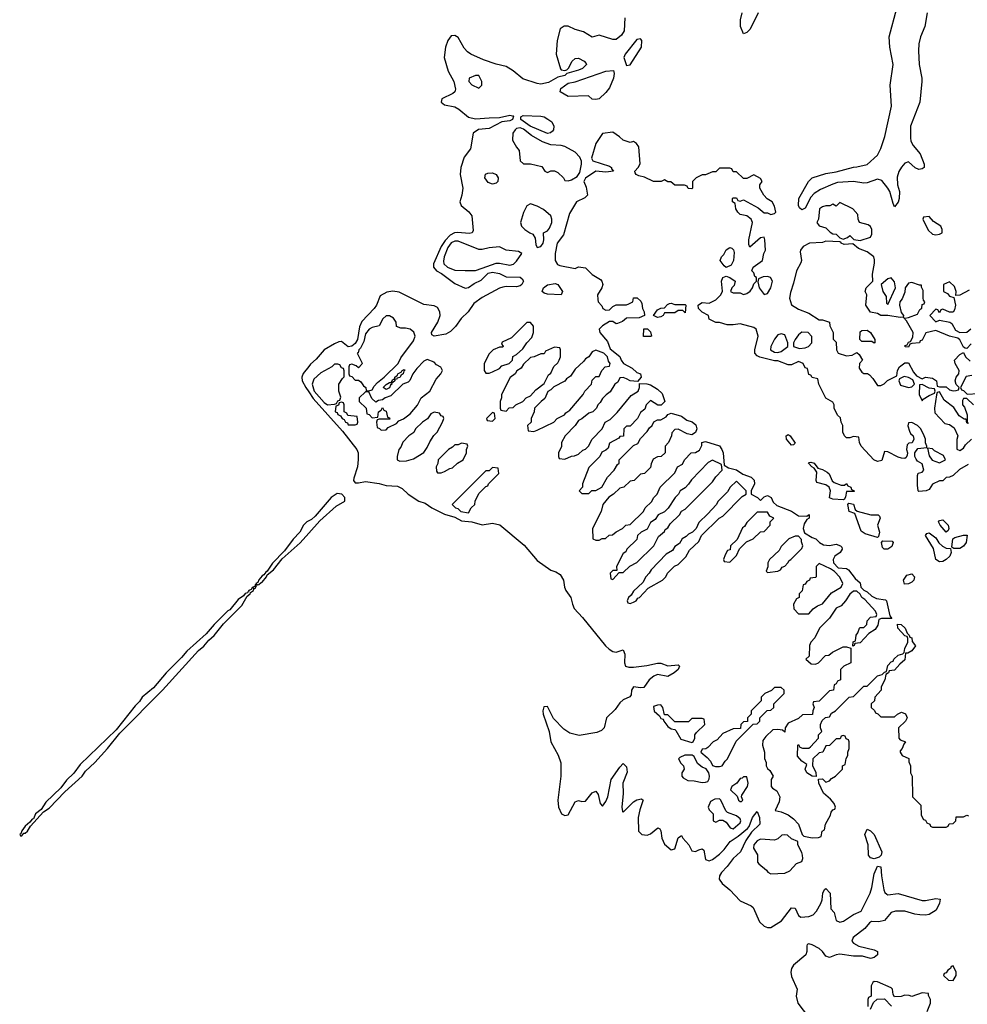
# Model space of a CAD drawing. Header units: inches. Extents: x 2735672 to 2903319, y 894031 to 1029782.
# Tile 94 of 167: x 2828318 to 2833833, y 942143 to 947870. Entities that reach past the tile are written whole.
import ezdxf

# ---------------------------------------------------------------- set-up
doc = ezdxf.new("R2010")
doc.units = ezdxf.units.IN
doc.header["$MEASUREMENT"] = 0
doc.layers.add('C8924', color=7, linetype='Continuous')
doc.layers.add('C8934', color=7, linetype='Continuous')

msp = doc.modelspace()

# ---------------------------------------------------------------- linework, layer by layer
at = {"layer": 'C8924', "color": 4, "elevation": 4}
for points in [[(2830000, 945853.7), (2829967.8, 945812.2), (2829959.6, 945790), (2829961.8, 945770), (2829983, 945730), (2830000, 945705.4)], [(2830000, 944954.8), (2829990, 944949.4), (2829970.6, 944930), (2829948, 944890), (2829910, 944849.2), (2829859.5, 944780.5), (2829790, 944709), (2829758.5, 944661.5), (2829750, 944657.2), (2829739.3, 944640.7), (2829730, 944636), (2829710, 944612.7), (2829704.5, 944595.5), (2829692, 944590), (2829702, 944582), (2829710, 944584), (2829722.7, 944597.3), (2829730, 944598.8), (2829755.1, 944630), (2829759, 944641), (2829795.1, 944670), (2829845.6, 944734.4), (2829950, 944826.4), (2830000, 944882.6)]]:
    msp.add_lwpolyline(points, dxfattribs=at)
msp.add_lwpolyline([(2829690, 944586), (2829687.1, 944572.9), (2829674, 944570), (2829678, 944562), (2829670, 944568), (2829664.9, 944555.1), (2829652, 944550), (2829654, 944546), (2829650, 944548), (2829644.5, 944535.5), (2829630, 944531.8), (2829621.4, 944518.6), (2829590, 944498.4), (2829541.7, 944438.3), (2829530, 944431.6), (2829450, 944351.6), (2829402.3, 944297.7), (2829290, 944196.2), (2829260.6, 944159.4), (2829170.5, 944070), (2829096.3, 943983.7), (2829030.6, 943930), (2829014.9, 943905.1), (2828990, 943879.5), (2828880.4, 943739.6), (2828670, 943537), (2828633.3, 943486.7), (2828590, 943446.6), (2828557.8, 943402.2), (2828470, 943318), (2828443.4, 943276.6), (2828411, 943250), (2828398, 943222), (2828390, 943219.3), (2828377.5, 943202.5), (2828350, 943179.3), (2828330, 943152.7), (2828324.9, 943135.1), (2828318, 943130), (2828322, 943122), (2828330, 943122.8), (2828342, 943138), (2828350, 943139.1), (2828362.7, 943150), (2828381.6, 943178.4), (2828457.5, 943262.5), (2828490, 943283.8), (2828581.3, 943378.7), (2828681.6, 943470), (2828700.6, 943499.4), (2828755.6, 943550), (2828829.4, 943630), (2828900.4, 943719.6), (2829149.4, 943970), (2829358.3, 944201.7), (2829390, 944226.4), (2829418.6, 944261.4), (2829450, 944288.4), (2829504.7, 944355.3), (2829610, 944462), (2829642.7, 944517.3), (2829659, 944530), (2829661.2, 944538.8), (2829679, 944550), (2829680.2, 944559.8), (2829690, 944564.7), (2829696.4, 944576.4)], close=True, dxfattribs=at)
at = {"layer": 'C8934', "color": 4}
for points, elevation in [([(2833599.6, 947910), (2833585.3, 947830), (2833559.6, 947770), (2833550.3, 947730), (2833547.9, 947690), (2833552.9, 947610), (2833569, 947530), (2833567.8, 947510), (2833556, 947390), (2833502.9, 947250), (2833502.2, 947182.2), (2833504, 947164), (2833517.5, 947137.5), (2833558, 947090), (2833582, 947030), (2833582, 947010), (2833570, 947002), (2833550, 946999), (2833530, 947009), (2833490, 947044), (2833470, 947035.3), (2833450, 947013.2), (2833433.3, 946986.7), (2833424.9, 946955.1), (2833427, 946910), (2833438.3, 946870), (2833436, 946830), (2833430, 946809), (2833410, 946782), (2833400.7, 946800.7), (2833382, 946870), (2833370.9, 946890.9), (2833335, 946935), (2833310, 946943.5), (2833250, 946921.5), (2833230, 946918.5), (2833170, 946929.7), (2833077.3, 946922.7), (2833050, 946914), (2832978.3, 946881.7), (2832941.1, 946858.9), (2832921.3, 946838.7), (2832890, 946774), (2832870, 946764), (2832856, 946776), (2832849.5, 946789.5), (2832853.2, 946830), (2832909.3, 946930), (2832929.2, 946950), (2833010, 946975.5), (2833070, 946985.5), (2833170, 947013), (2833190, 947013.4), (2833250, 947028.4), (2833310, 947082.4), (2833330, 947120.7), (2833352.4, 947190), (2833391.9, 947368.1), (2833384, 947490), (2833402, 947610), (2833381.7, 947710), (2833377.2, 947770), (2833422.4, 947937.6)], 4), ([(2831839.1, 947880.9), (2831834.9, 947805.1), (2831819.9, 947780.1), (2831790, 947756), (2831770, 947754.5), (2831690, 947779.5), (2831650, 947769.2), (2831599.5, 947799.5), (2831550, 947813.6), (2831510, 947832.8), (2831487.3, 947832.7), (2831462.5, 947817.5), (2831446.4, 947750), (2831439.5, 947670), (2831464.7, 947584.7), (2831470, 947578.8), (2831490, 947574), (2831502, 947578), (2831512.5, 947587.5), (2831532.3, 947630), (2831550, 947643.8), (2831570, 947646), (2831602.8, 947630), (2831615.5, 947615.5), (2831617.3, 947610), (2831593.4, 947586.6), (2831570, 947575.8), (2831502.8, 947557.2), (2831490, 947546.6), (2831450, 947536.2), (2831394.9, 947505.1), (2831350, 947495.9), (2831330, 947499.5), (2831246, 947526), (2831190, 947573.5), (2831150, 947597.4), (2831090, 947611.9), (2831017.1, 947637.1), (2830943.7, 947670), (2830923.5, 947683.5), (2830905.4, 947705.4), (2830870, 947766), (2830850, 947778.4), (2830830, 947777), (2830810.5, 947750), (2830796.3, 947710), (2830788.7, 947650), (2830811.8, 947570), (2830843.6, 947510), (2830854.1, 947465.9), (2830850.4, 947450), (2830839.4, 947440.6), (2830774, 947410), (2830770.6, 947390), (2830790, 947374.9), (2830850, 947363.1), (2830873, 947350), (2830930, 947303), (2830970, 947292.7), (2831050, 947300.3), (2831110, 947300.7), (2831170, 947314.9), (2831194, 947310), (2831191.1, 947308.9), (2831186, 947290), (2831170, 947282), (2831124.5, 947275.5), (2831050, 947238), (2830988.7, 947231.3), (2830956.3, 947210), (2830941.1, 947118.9), (2830905.5, 947070), (2830886, 947010), (2830881.1, 946970), (2830897, 946890), (2830892, 946850), (2830879.5, 946810), (2830886.7, 946790), (2830932.7, 946752.7), (2830948.9, 946730), (2830956.7, 946643.3), (2830950.3, 946629.7), (2830934.1, 946625.9), (2830867.5, 946632.5), (2830849.4, 946630.6), (2830822.9, 946617.1), (2830793.6, 946586.4), (2830771, 946550), (2830725.8, 946450), (2830726, 946430), (2830743.8, 946410), (2830773.7, 946393.7), (2830850, 946335.8), (2830910, 946308.8), (2830930, 946312), (2830963.4, 946336.6), (2831004.4, 946355.6), (2831044.7, 946395.3), (2831070, 946401.5), (2831110, 946394), (2831150, 946374.4), (2831230, 946372.4), (2831243, 946363), (2831250, 946348.7), (2831240.7, 946330), (2831230, 946322), (2831210, 946316), (2831150, 946319), (2831130, 946315.3), (2831110, 946309.2), (2831010, 946254.7), (2830961.4, 946218.6), (2830928.9, 946170), (2830887.5, 946132.5), (2830855.2, 946084.8), (2830824.4, 946055.6), (2830798.7, 946041.3), (2830729.6, 946029.6), (2830717.2, 946037.2), (2830714.5, 946050), (2830751.3, 946110), (2830764.5, 946150), (2830762.7, 946170), (2830750, 946195.3), (2830730, 946205.2), (2830670, 946214), (2830525.6, 946285.6), (2830489.1, 946290.9), (2830454.6, 946285.4), (2830415.5, 946264.5), (2830394, 946210), (2830380.4, 946190), (2830310, 946114.7), (2830295.9, 946084.1), (2830283.7, 946010), (2830270, 945986.8), (2830250, 945970.7), (2830230, 945967.9), (2830190, 945998.4), (2830175.9, 945995.9), (2830150, 945985.6), (2830090.8, 945950), (2830043.9, 945896.1), (2830010, 945866.6), (2830000, 945853.7)], 4), ([(2832616.3, 947910), (2832570, 947815.3), (2832550, 947795.3), (2832530, 947788), (2832513.2, 947830), (2832512.7, 947870), (2832522, 947910)], 4), ([(2833836.9, 945283.1), (2833786.4, 945253.6), (2833750, 945218), (2833730, 945208.7), (2833710, 945208), (2833690, 945188), (2833670, 945188), (2833630, 945168), (2833610, 945138), (2833594, 945130), (2833550, 945126), (2833546, 945130), (2833542, 945162), (2833542, 945218), (2833547.3, 945232.7), (2833570, 945238), (2833579, 945250), (2833570, 945286), (2833543.1, 945303.1), (2833534.6, 945314.6), (2833528, 945330), (2833528, 945350), (2833544.7, 945375.3), (2833598, 945382), (2833598, 945390), (2833588.7, 945408.7), (2833588.7, 945430), (2833582, 945450), (2833562, 945490), (2833542, 945510), (2833510, 945528), (2833490, 945526), (2833486.8, 945506.8), (2833496, 945476), (2833502.8, 945462.8), (2833518, 945450), (2833522, 945430), (2833511.1, 945408.9), (2833492.7, 945407.3), (2833483.6, 945396.4), (2833478, 945370), (2833484.7, 945350), (2833483.6, 945336.4), (2833476.9, 945323.1), (2833470, 945318), (2833450, 945319), (2833430, 945325.2), (2833370, 945357.2), (2833350, 945358), (2833334.8, 945305.2), (2833310, 945301.2), (2833289.5, 945309.5), (2833215.3, 945390), (2833206, 945410), (2833202, 945442), (2833170, 945446), (2833150, 945438), (2833130, 945438), (2833118, 945450), (2833108.7, 945470), (2833108, 945510), (2833098, 945530), (2833094, 945554), (2833078, 945570), (2833058, 945610), (2833058, 945630), (2833050, 945646), (2833008.9, 945668.9), (2832968, 945750), (2832962, 945782), (2832930, 945788), (2832922, 945802), (2832910, 945806), (2832902, 945842), (2832890, 945846), (2832878, 945870), (2832850, 945882), (2832810, 945862), (2832790, 945862), (2832730, 945886), (2832710, 945886.6), (2832626.2, 945906.2), (2832610, 945915.1), (2832597, 945930), (2832595.6, 945950), (2832615.6, 946030), (2832604, 946070), (2832590, 946079.3), (2832510, 946101.2), (2832470, 946094.5), (2832434.8, 946094.8), (2832390, 946109), (2832368.7, 946108.7), (2832330, 946128), (2832326, 946150), (2832290, 946168), (2832268, 946190), (2832266, 946210), (2832280.2, 946219.8), (2832290, 946224.7), (2832330, 946222), (2832370, 946241), (2832398, 946270), (2832408.9, 946291.1), (2832402, 946350), (2832410, 946371.3), (2832430, 946378), (2832450.9, 946370.9), (2832482, 946350), (2832476, 946324), (2832462, 946310), (2832454, 946290), (2832470, 946282), (2832510, 946282), (2832530, 946272), (2832550, 946278), (2832570, 946292), (2832582, 946310), (2832590, 946334), (2832606, 946350), (2832606, 946370), (2832596.4, 946376.4), (2832590, 946398), (2832578, 946410), (2832586, 946430), (2832641.2, 946470), (2832649.2, 946510), (2832659, 946530), (2832655.3, 946590), (2832650, 946606), (2832630, 946602), (2832567.3, 946547.3), (2832562, 946562), (2832562, 946590), (2832582, 946690), (2832575.3, 946710), (2832550, 946728.7), (2832510, 946738), (2832498, 946750), (2832486, 946770), (2832482, 946802), (2832466, 946810), (2832466, 946830), (2832470, 946834), (2832490, 946834), (2832498, 946818), (2832510, 946814), (2832530, 946822), (2832615.3, 946775.3), (2832650, 946746), (2832670, 946746), (2832690, 946738), (2832710, 946742), (2832718, 946750), (2832710, 946786), (2832698, 946810), (2832668.7, 946828.7), (2832648.9, 946848.9), (2832626, 946890), (2832626, 946910), (2832638, 946930), (2832630, 946946), (2832590, 946968), (2832550, 946946), (2832530, 946946), (2832490, 946986), (2832470, 946986), (2832462, 947002), (2832450, 947006), (2832390, 947006), (2832370, 946986), (2832350, 946986), (2832310, 946968), (2832290, 946968), (2832254, 946950), (2832234, 946930), (2832234, 946890), (2832230, 946886), (2832208.7, 946888.7), (2832202, 946902), (2832187.3, 946907.3), (2832130, 946908), (2832107.3, 946927.3), (2832090, 946928), (2832070, 946938), (2832051, 946929), (2832006, 946930), (2831954, 946954), (2831922, 946962), (2831906, 946970), (2831900.4, 946980.4), (2831898, 946990), (2831918, 947010), (2831928.4, 947031.6), (2831922, 947130), (2831908, 947150), (2831890, 947162), (2831870, 947155.3), (2831830, 947169), (2831809.3, 947189.3), (2831770, 947215.3), (2831710, 947208), (2831671.3, 947150), (2831645.4, 947065.4), (2831654, 947050), (2831750, 947018), (2831762, 947010), (2831762, 947002), (2831774, 946990), (2831730, 946984), (2831670, 946988.7), (2831611.1, 946948.9), (2831602, 946930), (2831615.3, 946895.3), (2831622, 946850), (2831606, 946834), (2831558, 946810), (2831516.9, 946743.1), (2831482, 946618), (2831446.8, 946570), (2831434.8, 946510), (2831434.8, 946470), (2831447.1, 946447.1), (2831460.7, 946440.7), (2831550, 946422), (2831570, 946432), (2831610, 946426), (2831650, 946387.3), (2831698.5, 946358.5), (2831706, 946350), (2831710.8, 946330), (2831706, 946310), (2831681, 946270), (2831682, 946242), (2831684.7, 946230), (2831705.4, 946205.4), (2831712, 946190), (2831730, 946181), (2831750, 946182), (2831770, 946202), (2831790, 946212), (2831850, 946211.3), (2831863.1, 946216.9), (2831886, 946230), (2831890, 946252), (2831911.6, 946251.6), (2831932.7, 946232.7), (2831939.6, 946219.6), (2831942, 946190), (2831951.6, 946171.6), (2831954, 946150), (2831923.6, 946136.4), (2831850, 946134), (2831825.4, 946114.6), (2831796.9, 946103.1), (2831790, 946102), (2831770, 946115.3), (2831750, 946115.3), (2831710, 946089), (2831691, 946070), (2831694.8, 946050), (2831738.5, 945998.5), (2831755.3, 945955.3), (2831811.3, 945911.3), (2831818, 945890), (2831832, 945870), (2831882.8, 945842.8), (2831910, 945818), (2831931, 945811), (2831934, 945790), (2831914, 945766), (2831870, 945768.7), (2831850, 945782), (2831830, 945788), (2831810, 945786), (2831798.8, 945761.2), (2831782, 945750), (2831755.3, 945704.7), (2831731.6, 945688.4), (2831710, 945666), (2831696.9, 945643.1), (2831682, 945630), (2831674, 945610), (2831654, 945590), (2831630, 945582), (2831590, 945548), (2831570, 945538), (2831551.1, 945508.9), (2831492, 945450), (2831472, 945410), (2831471.6, 945388.4), (2831454, 945350), (2831454, 945330), (2831458, 945318), (2831490, 945314), (2831528.4, 945331.6), (2831547.3, 945332.7), (2831570, 945342), (2831594.6, 945365.4), (2831610, 945372), (2831628, 945390), (2831648.9, 945431.1), (2831708, 945490), (2831726, 945530), (2831754.6, 945545.4), (2831794.6, 945585.4), (2831876.4, 945683.6), (2831918, 945710), (2831926, 945730), (2831926, 945754), (2831968, 945752), (2831990, 945746), (2832030, 945721), (2832056.3, 945696.3), (2832071.6, 945648.4), (2832052, 945628), (2832031.6, 945628.4), (2831990, 945655.3), (2831986.4, 945653.6), (2831964.7, 945630), (2831956, 945604), (2831930, 945586), (2831914, 945550), (2831870, 945506), (2831850, 945506), (2831834, 945490), (2831832.7, 945447.3), (2831810, 945446), (2831804.7, 945435.3), (2831750, 945406), (2831742, 945378), (2831730, 945366), (2831706, 945354), (2831694, 945330), (2831630, 945266), (2831594, 945170), (2831594, 945150), (2831574, 945130), (2831590, 945114), (2831630, 945114), (2831648.4, 945131.6), (2831670, 945132), (2831706, 945150), (2831738, 945210), (2831778, 945250), (2831796.4, 945283.6), (2831806, 945290), (2831806, 945310), (2831890, 945394), (2831914.6, 945405.4), (2831930, 945434), (2831970, 945474), (2831983.1, 945496.9), (2831998, 945510), (2832008.4, 945531.6), (2832030, 945542), (2832050, 945542), (2832080.4, 945559.6), (2832090, 945574), (2832110, 945582), (2832170, 945564.7), (2832199.8, 945539.8), (2832230.6, 945530.6), (2832253.7, 945513.7), (2832258, 945490), (2832251.3, 945468.7), (2832230, 945455.3), (2832202, 945462), (2832150, 945488), (2832130, 945486), (2832112.7, 945467.3), (2832112, 945450), (2832094, 945410), (2832074, 945390), (2832074, 945350), (2832051.6, 945328.4), (2832030, 945328), (2832005.4, 945314.6), (2831992.7, 945287.3), (2831990, 945266), (2831954, 945230), (2831930, 945226), (2831894, 945190), (2831870, 945186), (2831834, 945150), (2831810, 945146), (2831774, 945110), (2831747.1, 945092.9), (2831712, 945050), (2831702, 945010), (2831652, 944910), (2831654, 944850), (2831670, 944842), (2831690, 944842), (2831708.4, 944851.6), (2831727.3, 944852.7), (2831748.4, 944871.6), (2831767.3, 944872.7), (2831788.4, 944891.6), (2831826, 944910), (2831846, 944930), (2831870, 944934), (2831948, 945010), (2831958, 945030), (2831994.6, 945065.4), (2832008, 945090), (2832028, 945110), (2832046, 945150), (2832130, 945234), (2832146, 945270), (2832174.6, 945285.4), (2832186, 945310), (2832226, 945350), (2832250, 945352), (2832274.6, 945365.4), (2832287.3, 945392.7), (2832288.7, 945411.3), (2832310, 945416), (2832390, 945391.3), (2832404.7, 945370), (2832411.3, 945350), (2832418, 945278), (2832443.6, 945263.6), (2832490, 945251.3), (2832526, 945226), (2832574, 945210), (2832591.6, 945191.6), (2832594, 945170), (2832574, 945130), (2832574, 945110), (2832611.6, 945091.6), (2832630, 945074), (2832650, 945094), (2832670, 945102), (2832690.7, 945090.7), (2832703.5, 945063.5), (2832723.5, 945043.5), (2832810, 945011), (2832850, 944984.7), (2832898, 944982), (2832912, 944992), (2832912, 944970), (2832898, 944962), (2832882.8, 944937.2), (2832878, 944910), (2832884.7, 944884.7), (2832930, 944858), (2832951.3, 944851.3), (2832972, 944830), (2832995.3, 944815.3), (2833030, 944810.8), (2833070, 944818.8), (2833094, 944810), (2833102, 944802), (2833104.7, 944790), (2833092, 944770), (2833062, 944750), (2833052, 944730), (2833054, 944710), (2833081, 944681), (2833130, 944678), (2833142, 944670), (2833179.6, 944619.6), (2833210, 944594), (2833214, 944570), (2833231.3, 944551.3), (2833250, 944542), (2833277.3, 944517.3), (2833304, 944504), (2833356, 944496), (2833362, 944490), (2833382, 944402), (2833392.7, 944387.3), (2833332.7, 944387.3), (2833318, 944382), (2833311.6, 944348.4), (2833296.9, 944323.1), (2833259.6, 944300.4), (2833210, 944246), (2833178, 944242), (2833174, 944230), (2833166, 944226), (2833168.4, 944251.6), (2833182, 944258), (2833186, 944290), (2833196.4, 944303.6), (2833206, 944330), (2833210, 944334), (2833230, 944334), (2833247.3, 944352.7), (2833250, 944374), (2833270, 944394), (2833302, 944398), (2833306, 944410), (2833298, 944430), (2833237.2, 944497.2), (2833218, 944510), (2833208.4, 944528.4), (2833190, 944546), (2833170, 944546), (2833150, 944528), (2833124.7, 944490), (2833098.5, 944461.5), (2833070, 944448), (2833030.8, 944389.2), (2832972, 944330), (2832945.4, 944274.6), (2832922, 944250), (2832914, 944230), (2832912, 944168), (2832894, 944150), (2832923.6, 944123.6), (2832950, 944122), (2832966, 944130), (2833008.4, 944171.6), (2833027.3, 944172.7), (2833048.4, 944191.6), (2833110, 944222), (2833130, 944222), (2833154, 944214), (2833154, 944130), (2833114, 944110), (2833094, 944090), (2833094, 944030), (2833078, 944022), (2833070, 944006), (2833058, 944002), (2833054, 943970), (2833030, 943966), (2832970, 943906), (2832938, 943902), (2832934, 943890), (2832942, 943870), (2832934, 943850), (2832932, 943828), (2832872.7, 943827.3), (2832850, 943806), (2832790, 943778), (2832772, 943750), (2832770, 943726), (2832758, 943738), (2832730, 943742), (2832701, 943739), (2832659.8, 943700.2), (2832643.5, 943676.5), (2832641, 943650), (2832652, 943610), (2832652.7, 943572.7), (2832662, 943550), (2832662, 943530), (2832670, 943514), (2832683.6, 943503.6), (2832702, 943470), (2832692, 943450), (2832692, 943410), (2832699.6, 943399.6), (2832723.6, 943383.6), (2832741, 943350), (2832738.8, 943321.2), (2832714, 943270), (2832750, 943262), (2832790, 943244.7), (2832822, 943222), (2832850.9, 943190.9), (2832871.1, 943131.1), (2832881, 943121), (2832930, 943111.3), (2832967.3, 943112.7), (2832982, 943118), (2832988, 943150), (2833002, 943158), (2833008, 943190), (2833036.4, 943243.6), (2833040.4, 943259.6), (2833050, 943274), (2833062, 943278), (2833066, 943290), (2833058, 943310), (2833036.5, 943336.5), (2832995.3, 943370), (2832968, 943430), (2832967.3, 943452.7), (2832990, 943454), (2833010, 943434), (2833030, 943442), (2833043.1, 943456.9), (2833066, 943470), (2833106, 943510), (2833106, 943530), (2833122, 943538), (2833128.4, 943571.6), (2833138, 943590), (2833138, 943610), (2833146, 943630), (2833146, 943670), (2833142, 943682), (2833127.3, 943687.3), (2833122, 943702), (2833110, 943706), (2833098, 943702), (2833092.7, 943687.3), (2833070, 943686), (2833031.6, 943648.4), (2833010, 943646), (2832991.1, 943608.9), (2832970, 943606), (2832934, 943570), (2832932.7, 943532.7), (2832951.6, 943491.6), (2832952.7, 943467.3), (2832930, 943469), (2832898, 943490), (2832888.7, 943510), (2832898, 943538), (2832870, 943558), (2832845.2, 943585.2), (2832846, 943650), (2832850, 943654), (2832858, 943638), (2832872.7, 943632.7), (2832910, 943632), (2832920.4, 943639.6), (2832966, 943690), (2832966, 943710), (2832986, 943730), (2832978, 943750), (2832978, 943770), (2832987.3, 943792.7), (2833008.4, 943811.6), (2833030, 943814), (2833043.1, 943836.9), (2833066, 943850), (2833146, 943930), (2833170, 943934), (2833230, 943994), (2833250, 943994), (2833310, 944054), (2833338, 944062), (2833350, 944074), (2833362, 944078), (2833370, 944114), (2833390, 944134), (2833402, 944138), (2833406, 944150), (2833430, 944174), (2833458, 944182), (2833466, 944190), (2833468.4, 944211.6), (2833486, 944250), (2833486, 944270), (2833482, 944282), (2833470, 944286), (2833428, 944330), (2833426, 944354), (2833448, 944352), (2833470.9, 944330.9), (2833482, 944302), (2833494, 944290), (2833498, 944278), (2833510, 944274), (2833512.7, 944252.7), (2833531.3, 944228.7), (2833510, 944198), (2833486, 944186), (2833474, 944186), (2833470, 944146), (2833439.6, 944120.4), (2833410, 944086), (2833378, 944082), (2833374, 944070), (2833358, 944062), (2833352, 944030), (2833332, 943990), (2833332, 943970), (2833294, 943930), (2833292, 943908), (2833274, 943890), (2833274, 943870), (2833292.7, 943852.7), (2833298, 943838), (2833312.7, 943832.7), (2833330, 943814), (2833410, 943814), (2833426, 943830), (2833450, 943842), (2833472.7, 943832.7), (2833479.6, 943819.6), (2833482, 943810), (2833474, 943790), (2833432, 943750), (2833434, 943690), (2833442, 943682), (2833474, 943670), (2833463.6, 943656.4), (2833454, 943630), (2833442, 943618), (2833442, 943610), (2833454, 943590), (2833491.6, 943571.6), (2833492.7, 943552.7), (2833502, 943530), (2833502, 943490), (2833512, 943470), (2833514, 943350), (2833562, 943302), (2833563.6, 943243.6), (2833578, 943218), (2833590, 943214), (2833598, 943198), (2833614, 943190), (2833618, 943178), (2833630, 943174), (2833710, 943174), (2833722, 943178), (2833727.3, 943192.7), (2833750, 943194), (2833766, 943210), (2833767.3, 943232.7), (2833810, 943234), (2833830, 943242), (2833839.6, 943239.6)], 8), ([(2833855.3, 945984.7), (2833830, 945958), (2833820.4, 945960.4), (2833810, 945966), (2833790, 946008), (2833778, 946018), (2833730, 946029.2), (2833650, 946062), (2833591.6, 946048.4), (2833570, 946006), (2833558, 946002), (2833554, 945990), (2833510, 945986), (2833498, 945982), (2833490, 945966), (2833472.7, 945967.3), (2833467.3, 945972.7), (2833482, 945978), (2833490, 945994), (2833502, 945998), (2833516.4, 946023.6), (2833518, 946050), (2833479, 946119), (2833462, 946138), (2833470, 946134), (2833490, 946138), (2833542, 946158), (2833556.4, 946183.6), (2833567.3, 946192.7), (2833570, 946214), (2833582, 946218), (2833586, 946230), (2833578, 946238), (2833575.3, 946250), (2833575.3, 946295.3), (2833566, 946314), (2833566, 946326), (2833554, 946326), (2833510, 946342), (2833499.6, 946340.4), (2833490, 946338), (2833471.3, 946310), (2833470, 946286), (2833453.2, 946246.8), (2833441, 946230), (2833438.8, 946210), (2833447.3, 946167.3), (2833462, 946150), (2833459.6, 946140.4), (2833442, 946138), (2833370, 946149.3), (2833330, 946149), (2833310, 946162), (2833270, 946168), (2833242, 946210), (2833248.7, 946270), (2833239, 946290), (2833244, 946310), (2833282, 946350), (2833281.2, 946390), (2833293.6, 946453.6), (2833293.6, 946473.6), (2833288, 946490), (2833250, 946519), (2833200.2, 946540.2), (2833167.3, 946567.3), (2833116.9, 946563.1), (2833098, 946570), (2833096.4, 946576.4), (2833090, 946578), (2833010, 946581.2), (2832990, 946574), (2832914, 946570), (2832878, 946550), (2832862.8, 946530), (2832860.5, 946519.5), (2832867.3, 946470), (2832864, 946456), (2832838.8, 946410), (2832822, 946338), (2832803, 946283), (2832798, 946250), (2832810, 946211.3), (2832850, 946187.3), (2832910, 946162.8), (2832970, 946124.7), (2832990, 946124.7), (2833031.3, 946110), (2833032, 946090), (2833052, 946050), (2833052.7, 946012.7), (2833070, 945994), (2833071.3, 945950), (2833082, 945930), (2833130, 945914.8), (2833162, 945918), (2833190, 945934), (2833203.6, 945923.6), (2833222, 945890), (2833204.7, 945870), (2833203.6, 945843.6), (2833219.6, 945819.6), (2833230, 945812), (2833251.6, 945811.6), (2833263.6, 945803.6), (2833283.6, 945783.6), (2833310, 945742), (2833330, 945742), (2833348.4, 945751.6), (2833368.4, 945771.6), (2833422, 945798), (2833426, 945830), (2833438, 945850), (2833470, 945874), (2833490, 945874), (2833519.8, 945819.8), (2833538, 945798), (2833570, 945782), (2833590, 945791), (2833630, 945784.7), (2833654, 945770), (2833658, 945738), (2833670, 945734), (2833710, 945734), (2833730, 945718), (2833750, 945712), (2833767.3, 945712.7), (2833782, 945718), (2833786, 945730), (2833768.4, 945748.4), (2833762, 945770), (2833768.7, 945790), (2833784, 945810), (2833785.2, 945830), (2833762, 945870), (2833758, 945890), (2833790, 945922), (2833810, 945934), (2833822, 945910), (2833850, 945884.7)], 8), ([(2833843.6, 946296.4), (2833790, 946268), (2833766, 946266), (2833768, 946290), (2833759, 946319), (2833730, 946346), (2833694, 946330), (2833694, 946290), (2833716.9, 946276.9), (2833730, 946262), (2833754, 946254), (2833764.7, 946210), (2833758, 946182), (2833750, 946168.7), (2833730, 946168.7), (2833690, 946186), (2833678, 946182), (2833670, 946166), (2833662, 946182), (2833650, 946186), (2833614, 946150), (2833650, 946112), (2833670, 946122), (2833730.9, 946110.9), (2833742.8, 946102.8), (2833764, 946064), (2833790, 946051.3), (2833830, 946052), (2833852.7, 946072.7)], 8), ([(2833859.6, 945800.4), (2833825.4, 945794.6), (2833794, 945730), (2833798, 945718), (2833810, 945714), (2833832.7, 945692.7), (2833896, 945696)], 8), ([(2830000, 945705.4), (2830026.7, 945666.7), (2830195.9, 945475.9), (2830279.8, 945370), (2830287.1, 945350), (2830288.5, 945311.5), (2830284.7, 945270), (2830263, 945203), (2830261.3, 945190), (2830270, 945177), (2830290, 945175.6), (2830330, 945183.1), (2830410, 945172.2), (2830450, 945160.6), (2830516.9, 945156.9), (2830543.2, 945143.2), (2830578.7, 945110), (2830640.4, 945070), (2830677.2, 945057.2), (2830716, 945030), (2830790, 944994.5), (2830850, 944976), (2830890, 944956), (2830950, 944949.4), (2831010, 944931.6), (2831070, 944942), (2831112.8, 944932.8), (2831253.1, 944813.1), (2831330, 944723.5), (2831410, 944667.2), (2831438, 944658), (2831462.6, 944642.6), (2831482.3, 944610), (2831487.7, 944570), (2831495.8, 944550), (2831525.3, 944510), (2831534.4, 944470), (2831545.8, 944445.8), (2831593.4, 944393.4), (2831727.3, 944227.3), (2831748.5, 944208.5), (2831770, 944195.8), (2831790, 944191.8), (2831830, 944204), (2831840.3, 944180.3), (2831837, 944130), (2831843.8, 944110), (2831863.2, 944103.2), (2831890, 944103.6), (2831967.2, 944112.8), (2832030, 944126.7), (2832050, 944126.7), (2832090, 944112.4), (2832150, 944117.3), (2832158.8, 944110), (2832150.3, 944089.7), (2832127.7, 944070), (2832090.8, 944050), (2832030, 944060.5), (2832008.9, 944051.1), (2831980.7, 944030), (2831950, 943985.2), (2831930, 943982.7), (2831890, 943989), (2831879.1, 943970), (2831876.4, 943943.6), (2831868.8, 943931.2), (2831830, 943914), (2831810, 943897.2), (2831783.2, 943856.8), (2831732.6, 943810), (2831719.1, 943750), (2831703.6, 943736.4), (2831676.1, 943723.9), (2831574.3, 943705.7), (2831520.3, 943720.3), (2831483.8, 943743.8), (2831425.3, 943805.3), (2831390, 943875.1), (2831367.5, 943872.5), (2831361.8, 943850), (2831365, 943830), (2831399.7, 943730), (2831409.1, 943670), (2831451.7, 943591.7), (2831466.5, 943546.5), (2831467.2, 943470), (2831449.2, 943330), (2831454.3, 943290), (2831470.3, 943250.3), (2831490, 943240.3), (2831510, 943244.4), (2831550, 943320.4), (2831570, 943328.5), (2831590, 943323.1), (2831610, 943324.4), (2831650, 943373), (2831670, 943382), (2831683.9, 943363.9), (2831695.5, 943310), (2831710, 943295.5), (2831730, 943323), (2831740.4, 943350), (2831759.7, 943450), (2831810, 943522), (2831830, 943542.8), (2831850, 943524.7), (2831852.8, 943492.8), (2831828, 943430), (2831830.3, 943369.7), (2831822.6, 943290), (2831825.2, 943265.2), (2831830, 943261), (2831890, 943320.3), (2831910, 943332.2), (2831937.1, 943337.1), (2831946, 943330), (2831945.4, 943325.4), (2831926.3, 943273.7), (2831917.3, 943230), (2831919.5, 943150), (2831938.8, 943130), (2831970, 943125.7), (2831990, 943134.4), (2832032, 943170), (2832043.5, 943163.5), (2832050, 943152), (2832054.6, 943110), (2832070, 943073.4), (2832110, 943042), (2832130, 943046.8), (2832150, 943111.3), (2832170, 943124.7), (2832176.3, 943110), (2832212.4, 943070), (2832230, 943036), (2832250, 943030.7), (2832270, 943042), (2832290, 943046.8), (2832298.8, 943038.8), (2832310, 942986), (2832330, 942976.4), (2832350, 942985.7), (2832390, 943016), (2832417.7, 943042.3), (2832453.3, 943090), (2832499.3, 943120.7), (2832554.3, 943165.7), (2832563.7, 943176.3), (2832583.6, 943230), (2832610, 943264.7), (2832623, 943230), (2832625.5, 943190), (2832575.9, 943144.1), (2832543.5, 943096.5), (2832512.2, 943030), (2832469.4, 942990.6), (2832435.5, 942944.5), (2832402, 942910), (2832390.3, 942890), (2832388.9, 942870), (2832406, 942846), (2832450, 942807.7), (2832510, 942743.8), (2832575.3, 942715.3), (2832585.7, 942705.7), (2832622.8, 942622.8), (2832650, 942597.1), (2832670, 942588.7), (2832690, 942588.7), (2832752.4, 942627.6), (2832810, 942703.8), (2832830, 942701.6), (2832850, 942658.8), (2832864.7, 942650), (2832910, 942653.8), (2832936.5, 942663.5), (2832955.5, 942684.5), (2832981.1, 942730), (2832988.4, 942750), (2832992.3, 942790), (2833001.2, 942810), (2833010, 942816.3), (2833034.4, 942790), (2833038.8, 942698.8), (2833057.5, 942677.5), (2833070.3, 942630.3), (2833090, 942620.3), (2833113.2, 942626.8), (2833170, 942664.2), (2833215.2, 942684.8), (2833267.1, 942790), (2833276.9, 942823.1), (2833290, 942902), (2833310, 942946.8), (2833330, 942942), (2833332.9, 942890), (2833347.8, 942807.8), (2833352.3, 942792.3), (2833363.6, 942783.6), (2833370, 942780.4), (2833430, 942786.4), (2833570, 942746.4), (2833590, 942746), (2833650, 942759.1), (2833674.8, 942754.8), (2833670.7, 942730.7), (2833650.7, 942690), (2833610, 942666), (2833590, 942660.9), (2833556.7, 942663.3), (2833527.5, 942667.5), (2833470, 942685.4), (2833414.6, 942685.4), (2833390, 942676.2), (2833350.3, 942629.7), (2833317.8, 942622.2), (2833276.1, 942623.9), (2833263, 942617), (2833235.5, 942584.5), (2833169.1, 942530.9), (2833161.6, 942510), (2833170, 942499.1), (2833201.4, 942481.4), (2833290, 942459.1), (2833311, 942450), (2833310.8, 942430), (2833290, 942414), (2833270, 942409.3), (2833223.3, 942423.3), (2833170, 942422.6), (2833090, 942433.5), (2833069.1, 942430.9), (2833030, 942414), (2833010, 942422), (2832989.6, 942450), (2832970, 942467.8), (2832930, 942489.6), (2832910, 942494), (2832901, 942490), (2832898, 942482), (2832898.4, 942450), (2832892.4, 942430), (2832820.5, 942370), (2832809, 942351), (2832806, 942330), (2832810, 942304.7), (2832843, 942230), (2832837.1, 942190), (2832846, 942150), (2832908.7, 942068.7)], 4), ([(2833869, 945629), (2833830, 945666), (2833810, 945666), (2833804.7, 945655.3), (2833804.7, 945630), (2833816, 945616), (2833831.1, 945571.1), (2833832.7, 945532.7), (2833838, 945522), (2833830, 945526), (2833826, 945546), (2833814, 945546), (2833785.6, 945565.6), (2833753.6, 945613.6), (2833698, 945658), (2833670, 945706), (2833658, 945702), (2833652.7, 945687.3), (2833642, 945610), (2833643.6, 945583.6), (2833701, 945521), (2833730, 945516), (2833756.8, 945496.8), (2833778, 945450), (2833771.6, 945428.4), (2833772.7, 945372.7), (2833790, 945364.7), (2833810, 945378), (2833822.7, 945397.3), (2833858, 945430)], 8), ([(2830000, 944882.6), (2830064.7, 944955.3), (2830160.4, 945039.6), (2830210.9, 945069.1), (2830209.6, 945090), (2830192.2, 945110), (2830166.1, 945113.9), (2830130.6, 945090), (2830037.7, 944982.3), (2830016.5, 944963.5), (2830000, 944954.8)], 4), ([(2833599, 942101), (2833618, 942150), (2833618, 942170), (2833606, 942194), (2833606, 942206), (2833570, 942208.7), (2833510, 942188.7), (2833494.6, 942194.6), (2833470, 942195.3), (2833448.4, 942188.4), (2833410, 942186), (2833400.4, 942200.4), (2833398, 942230), (2833390, 942238), (2833310, 942273.2), (2833290, 942275.3), (2833282, 942270), (2833274, 942250), (2833274, 942190), (2833258, 942182), (2833254, 942170), (2833254, 942130)], 8), ([(2833270, 942114), (2833287.3, 942152.7), (2833307.3, 942172.7), (2833350, 942174), (2833391.6, 942131.6)], 8)]:
    msp.add_lwpolyline(points, dxfattribs=dict(at, elevation=elevation))
for points, elevation in [([(2831930, 947758), (2831910, 947755.3), (2831842, 947670), (2831833.4, 947650), (2831850, 947604.7), (2831870, 947607.3), (2831936, 947710), (2831938, 947750)], 8), ([(2830990, 947546), (2830970, 947546), (2830934, 947530), (2830932, 947510), (2830950, 947492), (2830990, 947472), (2831008, 947490), (2831008, 947510)], 8), ([(2831670, 947405.2), (2831650, 947408.7), (2831627.3, 947427.3), (2831510, 947422.7), (2831463.7, 947450), (2831466.6, 947470), (2831510, 947501.3), (2831551.2, 947508.8), (2831728.8, 947571.2), (2831774, 947574), (2831778, 947558), (2831774, 947530), (2831750, 947474.5), (2831730, 947447), (2831690, 947409.3)], 4), ([(2831390, 947208.6), (2831289.7, 947250), (2831235.1, 947290), (2831234.6, 947305.4), (2831247.8, 947312.2), (2831350, 947308.4), (2831370, 947305.5), (2831392.3, 947292.3), (2831415.6, 947275.6), (2831426.7, 947250), (2831424.9, 947230), (2831418.6, 947221.4), (2831407.6, 947212.4)], 4), ([(2831230, 947241.1), (2831210, 947236.9), (2831202.4, 947230), (2831188.4, 947210), (2831186.4, 947170), (2831208.7, 947128.7), (2831224, 947110), (2831231.3, 947050), (2831250, 947031.3), (2831290, 947032), (2831356, 947016), (2831374, 946990), (2831390, 946982), (2831408.4, 946991.6), (2831430, 946992), (2831450, 946982), (2831482, 946950), (2831490, 946934), (2831510, 946932), (2831530, 946938), (2831562, 946958), (2831578, 946982), (2831588, 947030), (2831587.3, 947047.3), (2831578, 947070), (2831550, 947099), (2831490, 947132), (2831470, 947138), (2831410, 947142.7), (2831360.1, 947160.1), (2831296.9, 947196.9), (2831250, 947234.2)], 8), ([(2831070, 946914.5), (2831043.6, 946923.6), (2831025.2, 946950), (2831028.7, 946971.3), (2831042, 946978), (2831070, 946979.1), (2831090.5, 946970.5), (2831102, 946950), (2831100.7, 946930), (2831090, 946919.3)], 4), ([(2831290, 946799), (2831270, 946788), (2831250.9, 946749.1), (2831232, 946690), (2831238, 946670), (2831258, 946650), (2831286, 946630), (2831303.5, 946623.5), (2831318.8, 946598.8), (2831322.5, 946562.5), (2831330, 946546), (2831350, 946551.3), (2831364, 946570), (2831368.7, 946590), (2831366, 946630), (2831390, 946642), (2831402, 946658), (2831414, 946690), (2831414, 946710), (2831408.7, 946730), (2831366.8, 946766.8), (2831330, 946786)], 8), ([(2833090, 946806), (2833070, 946786), (2833050, 946798), (2833032, 946788), (2833010, 946788), (2832990, 946782), (2832972, 946770), (2832966, 946710), (2832958, 946690), (2832970, 946672), (2833010, 946658.8), (2833034.4, 946634.4), (2833050, 946624.7), (2833070, 946622), (2833090, 946602), (2833110, 946594), (2833136.4, 946603.6), (2833150, 946614), (2833172, 946592), (2833210, 946586), (2833270, 946604.7), (2833276.5, 946623.5), (2833277.2, 946650), (2833270, 946668), (2833256.5, 946676.5), (2833206, 946690), (2833198, 946710), (2833196.4, 946736.4), (2833166, 946770)], 8), ([(2833610, 946726), (2833578, 946722), (2833574, 946710), (2833605.4, 946645.4), (2833630, 946622), (2833650, 946618), (2833670, 946622), (2833686, 946630), (2833686, 946650), (2833678, 946670), (2833636.4, 946696.4)], 8), ([(2830850, 946582.9), (2830830, 946571.5), (2830810, 946546), (2830788.9, 946490), (2830784.7, 946464.7), (2830785.5, 946450), (2830807.3, 946430), (2830850, 946414), (2830910, 946411), (2830971.1, 946411.1), (2831010, 946424.4), (2831090, 946454.8), (2831110, 946454.8), (2831170, 946442), (2831191.7, 946448.3), (2831210, 946464.7), (2831241.2, 946510), (2831221.5, 946521.5), (2831150, 946529.2), (2831110, 946549), (2831050, 946544), (2831010, 946533.2), (2830990, 946532.7), (2830870, 946582)], 8), ([(2832430, 946428.7), (2832418, 946438), (2832395.3, 946470), (2832402, 946490), (2832415.5, 946504.5), (2832430, 946532), (2832450, 946544.7), (2832462, 946542), (2832471.6, 946531.6), (2832476, 946516), (2832471.3, 946470), (2832458, 946442)], 8), ([(2832670, 946377.2), (2832644.9, 946375.1), (2832618, 946362), (2832614, 946346), (2832622, 946310), (2832650, 946272), (2832670, 946278), (2832689.2, 946310), (2832699.3, 946350), (2832688, 946370)], 8), ([(2831470, 946269.5), (2831390, 946272.7), (2831370, 946279), (2831359, 946290), (2831366.6, 946310), (2831390, 946327.7), (2831434.9, 946334.9), (2831450.6, 946330), (2831477.3, 946290)], 4), ([(2833390, 946368), (2833370, 946362), (2833331.3, 946330), (2833342, 946290), (2833359.6, 946259.6), (2833362, 946222), (2833370, 946214), (2833415.3, 946310), (2833410, 946346)], 8), ([(2832130, 946214), (2832190, 946214), (2832194, 946210), (2832190, 946166), (2832178, 946178), (2832150, 946178), (2832130, 946166), (2832070, 946166), (2832062, 946150), (2832050, 946142), (2832030, 946138), (2832006, 946150), (2832030, 946182), (2832050, 946192), (2832070, 946194), (2832087.3, 946212.7), (2832100.4, 946219.6), (2832110, 946222)], 8), ([(2830470, 946148), (2830450, 946148), (2830432, 946130), (2830410.7, 946089.3), (2830370, 946079.3), (2830351.3, 946070), (2830330, 946042), (2830321.1, 945998.9), (2830300.7, 945959.3), (2830291.3, 945950), (2830287.3, 945932.7), (2830282, 945930), (2830311.6, 945871.6), (2830310, 945866), (2830290, 945846), (2830276.4, 945856.4), (2830250, 945866), (2830238, 945862), (2830234, 945850), (2830234, 945810), (2830238, 945798), (2830250, 945794), (2830270, 945774), (2830290, 945774), (2830303.6, 945763.6), (2830319.6, 945739.6), (2830332, 945730), (2830334, 945714), (2830350, 945712), (2830370, 945718), (2830381.2, 945738.8), (2830400.3, 945759.7), (2830438.7, 945790), (2830519.7, 945870), (2830536.9, 945903.1), (2830610, 946002.8), (2830619.3, 946030), (2830612.1, 946052.1), (2830590, 946069.3), (2830564, 946076), (2830536.4, 946076.4), (2830510, 946086), (2830508, 946110), (2830493.6, 946133.6)], 8), ([(2831290, 946108), (2831270, 946108), (2831179.8, 946020.2), (2831125.4, 945994.6), (2831122, 945982), (2831131.6, 945971.6), (2831130, 945966), (2831110, 945966), (2831074, 945950), (2831050, 945926), (2831022, 945870), (2831022, 945830), (2831030, 945814), (2831050, 945814), (2831070, 945822), (2831110, 945842), (2831124, 945856), (2831166, 945870), (2831186, 945890), (2831188, 945912), (2831210, 945922), (2831245.2, 945954.8), (2831269.4, 945990.6), (2831298.6, 946021.4), (2831308.7, 946050), (2831308.4, 946088.4)], 8), ([(2831948, 946028), (2831950, 946072), (2831971.6, 946071.6), (2831990, 946054), (2831994, 946030), (2831990, 946028)], 8), ([(2832750, 946042), (2832730, 946037.2), (2832710, 946012.7), (2832688.4, 945970), (2832687.7, 945950), (2832710, 945936.3), (2832730, 945934), (2832750, 945940.7), (2832788, 945970), (2832788.7, 945990), (2832770, 946038)], 8), ([(2832870, 946052.7), (2832850, 946038), (2832831.3, 946010), (2832822, 945990), (2832822, 945970), (2832856.9, 945956.9), (2832890, 945961), (2832908, 945970), (2832928, 945990), (2832927.3, 946027.3), (2832906, 946050)], 8), ([(2833290, 945988.7), (2833278, 945998), (2833218, 945998), (2833208, 946010), (2833210, 946054), (2833218, 946062), (2833250, 946064.7), (2833270, 946051.3), (2833294, 946010), (2833294, 945990)], 8), ([(2831430, 945966), (2831378, 945942), (2831370, 945926), (2831350, 945926), (2831311.6, 945908.4), (2831290, 945906), (2831250, 945866), (2831236.9, 945843.1), (2831211.6, 945828.4), (2831202, 945810), (2831171.6, 945788.4), (2831122, 945690), (2831122, 945670), (2831114, 945650), (2831114, 945610), (2831118, 945598), (2831150, 945594), (2831167.3, 945612.7), (2831190, 945614), (2831206, 945630), (2831246, 945650), (2831266, 945670), (2831290, 945682), (2831322, 945718), (2831370, 945754), (2831396.4, 945803.6), (2831410, 945814), (2831427.3, 945852.7), (2831450, 945874), (2831458, 945890), (2831466, 945910), (2831466, 945950), (2831462, 945962)], 8), ([(2831670, 945948), (2831650, 945938), (2831631.1, 945908.9), (2831610, 945898), (2831598.8, 945881.2), (2831550, 945838), (2831523.6, 945796.4), (2831499.6, 945780.4), (2831490, 945768), (2831426, 945734), (2831410, 945718), (2831391.6, 945708.4), (2831374, 945666), (2831352, 945650), (2831314, 945610), (2831311.6, 945588.4), (2831294, 945550), (2831294, 945530), (2831274, 945510), (2831278, 945478), (2831310, 945474), (2831330, 945482), (2831426, 945530), (2831446, 945550), (2831488.4, 945571.6), (2831496.4, 945583.6), (2831520.4, 945599.6), (2831598, 945690), (2831606, 945710), (2831646, 945750), (2831650, 945774), (2831670, 945794), (2831690, 945794), (2831706, 945830), (2831726, 945850), (2831750, 945854), (2831755.3, 945870), (2831744, 945884), (2831738, 945910), (2831718, 945930)], 8), ([(2830170, 945866), (2830150, 945866), (2830134, 945850), (2830070, 945815.1), (2830030, 945779.3), (2830019.5, 945750), (2830032.2, 945710), (2830090, 945643.1), (2830110, 945630.7), (2830150, 945634), (2830162, 945638), (2830170, 945654), (2830182, 945658), (2830186, 945674), (2830175.3, 945710), (2830175.3, 945750), (2830196.4, 945783.6), (2830207.3, 945792.7), (2830207.3, 945827.3), (2830202, 945842), (2830190, 945846), (2830182, 945862)], 8), ([(2830690, 945894), (2830670, 945884), (2830630, 945842), (2830605.3, 945810), (2830588.7, 945771.3), (2830578.3, 945761.7), (2830548.4, 945750), (2830477.1, 945682.9), (2830444.7, 945670), (2830430, 945659), (2830405.4, 945654.6), (2830390, 945646), (2830367.3, 945667.3), (2830350, 945706), (2830330, 945706), (2830294, 945670), (2830294, 945650), (2830334, 945610), (2830338, 945578), (2830352.7, 945572.7), (2830370, 945554), (2830402, 945558), (2830406, 945590), (2830422, 945598), (2830430, 945614), (2830438, 945598), (2830450, 945594), (2830458, 945558), (2830470, 945554), (2830472.7, 945547.3), (2830410, 945546), (2830398, 945542), (2830394, 945530), (2830398, 945498), (2830412.7, 945492.7), (2830422, 945482), (2830450, 945484.7), (2830462, 945498), (2830510, 945522), (2830524, 945536), (2830552.5, 945547.5), (2830590, 945578), (2830632.5, 945627.5), (2830655.3, 945670), (2830704, 945710), (2830741.5, 945778.5), (2830768, 945810), (2830778, 945830), (2830768.4, 945848.4), (2830743.1, 945863.1), (2830730, 945878)], 8), ([(2830510, 945777.2), (2830500.2, 945780.2), (2830500.9, 945790), (2830517, 945803), (2830518, 945810), (2830539.1, 945820.9), (2830543.7, 945830), (2830556.3, 945836.3), (2830558.8, 945830), (2830553.8, 945826.2), (2830550.3, 945810), (2830537.3, 945802.7), (2830530, 945789.7), (2830515.1, 945784.9)], 4), ([(2830450, 945718.9), (2830434, 945730), (2830450, 945748), (2830470, 945760.5), (2830479.5, 945760.5), (2830490, 945777.3), (2830499.8, 945779.8), (2830501, 945770), (2830490, 945759), (2830481, 945759), (2830484, 945750), (2830476, 945744), (2830470, 945728.7)], 4), ([(2833465.4, 945794.6), (2833438, 945782), (2833434, 945770), (2833444.7, 945744.7), (2833490, 945731.3), (2833510, 945734), (2833526, 945750), (2833515.3, 945775.3), (2833490, 945788.7)], 8), ([(2833570, 945748), (2833554, 945746), (2833552, 945690), (2833570, 945654), (2833576.4, 945663.6), (2833610, 945684.7), (2833642, 945698), (2833646, 945710), (2833642, 945722), (2833610, 945726)], 8), ([(2830190, 945646), (2830178, 945642), (2830172.7, 945627.3), (2830158, 945622), (2830154, 945590), (2830166, 945586), (2830170, 945574), (2830185.4, 945565.4), (2830194, 945550), (2830205.4, 945545.4), (2830214, 945530), (2830225.4, 945525.4), (2830230, 945514), (2830270, 945514), (2830282, 945518), (2830286, 945530), (2830282, 945562), (2830227.3, 945567.3), (2830222, 945582), (2830206, 945590), (2830206, 945630), (2830202, 945642)], 8), ([(2830730, 945588), (2830710, 945578), (2830691.1, 945548.9), (2830662, 945530), (2830622, 945490), (2830611.1, 945468.9), (2830582, 945450), (2830547.5, 945412.5), (2830536, 945384), (2830524.7, 945370), (2830514, 945330), (2830514, 945310), (2830530, 945302), (2830570, 945304.7), (2830610, 945316), (2830670, 945352), (2830690, 945382), (2830704.7, 945415.3), (2830728.9, 945451.1), (2830748, 945470), (2830778, 945530), (2830786, 945550), (2830782, 945562), (2830770, 945566), (2830762, 945582)], 8), ([(2831070, 945586), (2831034, 945550), (2831038, 945538), (2831070, 945534), (2831086, 945550), (2831082, 945582)], 8), ([(2830890, 945406), (2830870, 945398), (2830850, 945398), (2830836.9, 945383.1), (2830814, 945370), (2830754, 945310), (2830751.6, 945288.4), (2830742, 945270), (2830743.6, 945243.6), (2830750, 945234), (2830770, 945234), (2830790, 945242), (2830820.4, 945259.6), (2830836.4, 945263.6), (2830866, 945290), (2830898, 945310), (2830918, 945350), (2830918, 945370), (2830926, 945390), (2830922, 945402)], 8), ([(2832810, 945395.3), (2832781.2, 945430), (2832778, 945450), (2832790, 945458), (2832802, 945450), (2832830, 945406), (2832822, 945398)], 8), ([(2833602, 945378), (2833610, 945334), (2833627.3, 945307.3), (2833670, 945292), (2833690, 945302), (2833706, 945310), (2833694.6, 945334.6), (2833642.7, 945362.7), (2833630, 945374)], 8), ([(2832350, 945308), (2832325.4, 945294.6), (2832227.1, 945192.9), (2832211.1, 945168.9), (2832190, 945148), (2832162, 945130), (2832152, 945110), (2832132, 945090), (2832091.1, 945028.9), (2832070, 945008), (2832034, 944990), (2832016.9, 944963.1), (2831990, 944946), (2831970, 944906), (2831934, 944890), (2831914, 944870), (2831910, 944846), (2831852, 944790), (2831844.7, 944775.3), (2831830, 944766), (2831792, 944690), (2831794, 944666), (2831770, 944666), (2831754, 944650), (2831758, 944618), (2831770, 944614), (2831806, 944654), (2831830, 944654), (2831868.7, 944691.3), (2831910, 944712), (2832008, 944810), (2832036.4, 944863.6), (2832070, 944894), (2832075.3, 944904.7), (2832090, 944914), (2832103.1, 944936.9), (2832158, 944990), (2832168.9, 945011.1), (2832190, 945022), (2832350, 945182), (2832368.9, 945211.1), (2832406, 945250), (2832402, 945282)], 8), ([(2833098, 945162), (2833118, 945162), (2833130, 945172), (2833138, 945158), (2833154, 945150), (2833158, 945138), (2833174, 945130), (2833174, 945126), (2833130, 945126), (2833124.7, 945095.3), (2833118, 945082), (2833110, 945078), (2833050, 945082), (2833030, 945088), (2833036, 945130), (2833029.2, 945150), (2833010, 945163.7), (2832958, 945178), (2832954, 945190), (2832958, 945238), (2832942, 945262), (2832928, 945270), (2832909.2, 945290), (2832910, 945294), (2832923.1, 945296.9), (2832942, 945290), (2832962, 945262), (2832990, 945254), (2833017.5, 945237.5), (2833027.9, 945227.9), (2833047.1, 945187.1), (2833057.3, 945177.3)], 8), ([(2831070, 945266), (2831050, 945246), (2831030, 945246), (2830834, 945050), (2830854, 945030), (2830867.3, 945027.3), (2830884.7, 945010), (2830930, 945002), (2830946, 945030), (2830966, 945050), (2830968, 945070), (2830990, 945114), (2831030, 945154), (2831042, 945158), (2831046, 945170), (2831106, 945230), (2831102, 945262)], 8), ([(2832490, 945186), (2832452, 945150), (2832436.9, 945123.1), (2832382, 945070), (2832371.1, 945048.9), (2832323.6, 944996.4), (2832270, 944946), (2832254, 944910), (2832234, 944890), (2832210, 944878), (2832196.9, 944863.1), (2832174, 944850), (2832156.9, 944823.1), (2832130, 944806), (2832116.9, 944783.1), (2832079.6, 944760.4), (2831992, 944670), (2831982, 944650), (2831962, 944630), (2831943.6, 944596.4), (2831890, 944546), (2831876.9, 944523.1), (2831862, 944510), (2831854, 944490), (2831858, 944478), (2831870, 944474), (2831890, 944482), (2831906, 944490), (2831915.3, 944504.7), (2831926, 944510), (2831976.4, 944563.6), (2832058, 944610), (2832078, 944630), (2832088.9, 944651.1), (2832128.7, 944691.3), (2832150, 944702), (2832194.6, 944745.4), (2832216.4, 944783.6), (2832270, 944834), (2832286, 944870), (2832388.7, 944971.3), (2832410, 944982), (2832523.1, 945096.9), (2832546, 945110), (2832546, 945130)], 8), ([(2832670, 945006), (2832610, 945006), (2832550, 944946), (2832536.9, 944923.1), (2832525.4, 944914.6), (2832492.7, 944847.3), (2832454, 944810), (2832452.7, 944787.3), (2832438, 944782), (2832423.6, 944756.4), (2832414, 944730), (2832418, 944718), (2832450, 944714), (2832490, 944754), (2832507.3, 944792.7), (2832547.3, 944832.7), (2832586, 944850), (2832628.4, 944891.6), (2832650, 944894), (2832686, 944930), (2832686, 944950), (2832706, 944970), (2832683.1, 944983.1)], 8), ([(2833310, 944859), (2833239.3, 944879.3), (2833215.1, 944895.1), (2833178, 944998), (2833146, 945010), (2833138, 945050), (2833143.1, 945056.9), (2833171.3, 945051.3), (2833181, 945021), (2833191.1, 945011.1), (2833270.8, 944990.8), (2833314, 944990), (2833322, 944982), (2833324.7, 944970), (2833311, 944930), (2833322, 944890), (2833316.8, 944863.2)], 8), ([(2833710, 944888.7), (2833674, 944930), (2833665.2, 944950), (2833670, 944958), (2833690, 944961), (2833721, 944930), (2833724.7, 944910), (2833722, 944898)], 8), ([(2832850, 944866), (2832830, 944866), (2832794, 944850), (2832750, 944806), (2832736.9, 944783.1), (2832682, 944730), (2832672, 944710), (2832672, 944688), (2832662, 944662), (2832670, 944654), (2832730, 944662), (2832746, 944670), (2832755.3, 944684.7), (2832770, 944692), (2832788, 944710), (2832795.3, 944724.7), (2832806, 944730), (2832870, 944794), (2832875.3, 944810), (2832867.3, 944832.7), (2832867.3, 944847.3)], 8), ([(2833370, 944789.4), (2833349.5, 944789.5), (2833340.1, 944800.1), (2833334, 944830), (2833341.5, 944838.5), (2833396, 944836), (2833402, 944830), (2833393.7, 944806.3)], 8), ([(2833670, 944716), (2833649.3, 944729.3), (2833635.1, 944795.1), (2833589, 944870), (2833598, 944882), (2833610, 944884.7), (2833650, 944856), (2833667.3, 944827.3), (2833687.5, 944807.5), (2833710, 944796), (2833734, 944794), (2833738, 944770), (2833731.3, 944750), (2833710, 944729.3), (2833690, 944718)], 8), ([(2833790, 944793.2), (2833754.6, 944794.6), (2833742, 944802), (2833748.9, 944851.1), (2833760.9, 944859.1), (2833811.3, 944871.3), (2833831.6, 944871.6), (2833826, 944830), (2833810, 944808.7)], 8), ([(2832970, 944706), (2832954, 944690), (2832954, 944630), (2832950, 944626), (2832918, 944622), (2832914, 944610), (2832898, 944602), (2832890, 944586), (2832878, 944582), (2832871.6, 944548.4), (2832854, 944530), (2832854, 944510), (2832838, 944502), (2832822, 944470), (2832823.6, 944443.6), (2832850, 944414), (2832910, 944414), (2832936.4, 944443.6), (2832960.2, 944459.8), (2832990, 944472), (2833043.1, 944536.9), (2833098, 944570), (2833108.7, 944590), (2833090, 944628), (2833060.4, 944660.4), (2833036.4, 944676.4)], 8), ([(2833467.3, 944587.3), (2833462, 944610), (2833481.5, 944638.5), (2833510, 944646), (2833526, 944630), (2833521, 944610), (2833510, 944599), (2833490, 944589.2)], 8), ([(2832750, 943986), (2832710, 943986), (2832692.7, 943967.3), (2832654, 943950), (2832634, 943930), (2832632.7, 943907.3), (2832574, 943850), (2832574, 943830), (2832554, 943810), (2832552.7, 943787.3), (2832530, 943786), (2832514, 943770), (2832512.7, 943747.3), (2832470, 943746), (2832410, 943718), (2832378, 943682), (2832354, 943670), (2832323.6, 943636.4), (2832311.6, 943628.4), (2832290, 943626), (2832282, 943610), (2832319.1, 943579.1), (2832337.3, 943557.3), (2832350, 943532), (2832366.4, 943526.4), (2832390, 943526.8), (2832406, 943530), (2832423.1, 943556.9), (2832438, 943570), (2832487.3, 943672.7), (2832587.3, 943772.7), (2832610, 943774), (2832626, 943790), (2832626, 943810), (2832667.3, 943852.7), (2832690, 943854), (2832706, 943870), (2832706, 943890), (2832766, 943950), (2832766, 943970)], 8), ([(2832050, 943884), (2832030, 943883.7), (2832005.8, 943874.2), (2832010, 943847.7), (2832040.7, 943820.7), (2832050, 943806), (2832062, 943802), (2832066, 943790), (2832090, 943758), (2832110, 943744.7), (2832130, 943742), (2832136, 943736), (2832165.2, 943685.2), (2832230, 943664.7), (2832238, 943670), (2832248, 943690), (2832248, 943710), (2832256.4, 943723.6), (2832306, 943770), (2832302, 943802), (2832290, 943806), (2832230, 943806), (2832210, 943786), (2832130, 943786), (2832090, 943826), (2832070, 943826), (2832061.2, 943870)], 8), ([(2832232.5, 943592.5), (2832188.5, 943591.5), (2832160.7, 943579.3), (2832151.3, 943570), (2832165.4, 943545.4), (2832182, 943530), (2832184.7, 943510), (2832172, 943490), (2832172, 943470), (2832179.6, 943459.6), (2832205.4, 943445.4), (2832243.6, 943443.6), (2832290, 943432), (2832310, 943434), (2832322, 943438), (2832330, 943454), (2832332.7, 943470), (2832329, 943490), (2832312.9, 943512.9), (2832290, 943522.7), (2832262.9, 943542.9), (2832243.7, 943583.7)], 8), ([(2832550, 943466), (2832530, 943466), (2832522, 943458), (2832510, 943455.3), (2832491.3, 943428.7), (2832462, 943410), (2832454, 943390), (2832492.7, 943352.7), (2832502, 943330), (2832510, 943322), (2832518, 943322), (2832526, 943330), (2832518, 943350), (2832520.4, 943359.6), (2832554, 943410), (2832558, 943430)], 8), ([(2832390, 943338), (2832363.6, 943336.4), (2832338, 943322), (2832324.7, 943290), (2832330, 943274), (2832354, 943250), (2832354, 943210), (2832370, 943202), (2832390, 943214), (2832410, 943214), (2832430, 943202), (2832452, 943170), (2832470, 943164), (2832510, 943198), (2832514.5, 943210), (2832510, 943222), (2832490, 943239), (2832438, 943258), (2832427.3, 943267.3), (2832398, 943330)], 8), ([(2832770, 943128), (2832752.7, 943127.3), (2832730, 943106), (2832710, 943098), (2832630, 943104), (2832610, 943093.2), (2832591.3, 943070), (2832587.7, 943050), (2832612, 943012), (2832611.3, 942970), (2832619.8, 942959.8), (2832663.6, 942923.6), (2832671.6, 942911.6), (2832690, 942902), (2832770, 942904.7), (2832800.4, 942919.6), (2832838, 942962), (2832870, 942974), (2832875.3, 942990), (2832874, 943010), (2832870, 943026), (2832846, 943070), (2832846, 943090), (2832810, 943106), (2832787.3, 943127.3)], 8), ([(2833290, 942989.4), (2833270, 942995.1), (2833258.4, 943010), (2833256, 943070), (2833237.2, 943130), (2833250, 943162), (2833270, 943152), (2833291.3, 943130), (2833334.8, 943030), (2833331, 943010), (2833320.7, 942999.3)], 4), ([(2833750, 942366), (2833738, 942362), (2833734, 942350), (2833719.6, 942340.4), (2833710, 942326), (2833698, 942322), (2833694, 942310), (2833723.6, 942283.6), (2833750, 942282), (2833768, 942310), (2833768, 942330)], 8)]:
    msp.add_lwpolyline(points, close=True, dxfattribs=dict(at, elevation=elevation))

doc.saveas('drawing.dxf')
